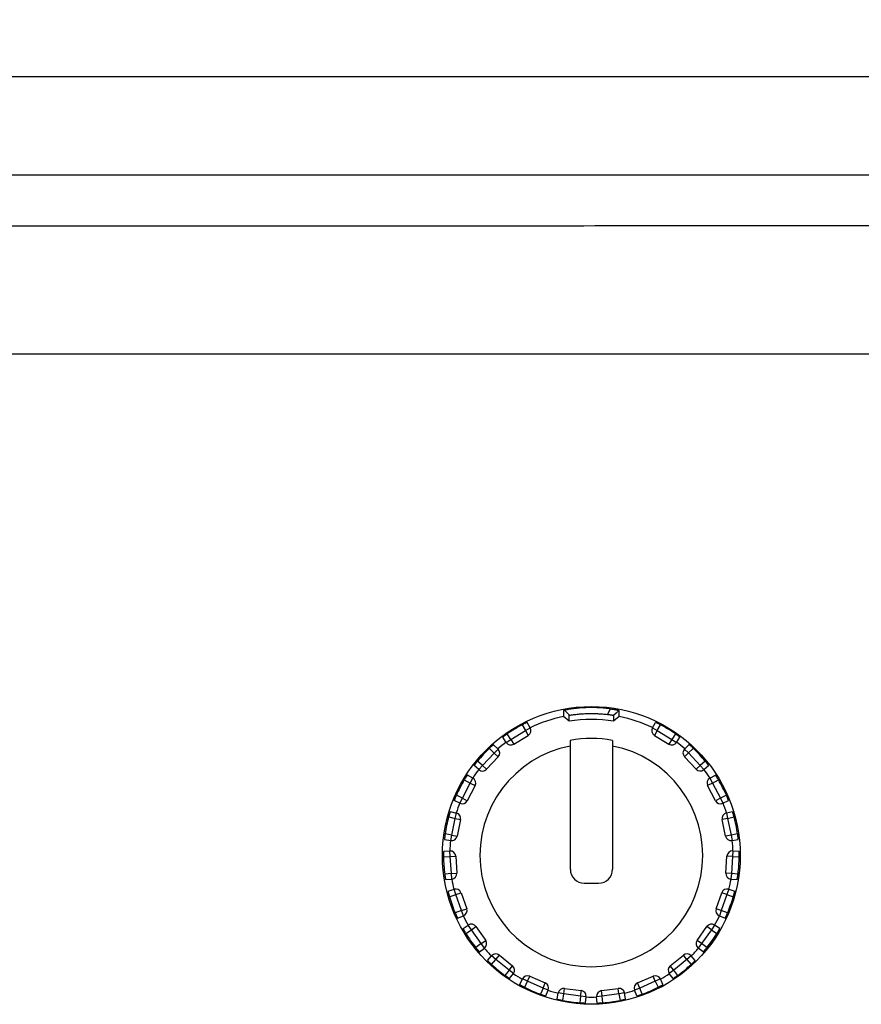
# Model space of a CAD drawing. Header units: millimetres. Extents: x -206 to 633, y -81 to 435.
# Tile 18 of 43: x 97 to 128, y 226 to 261. Entities that reach past the tile are written whole.
import ezdxf
from ezdxf.enums import TextEntityAlignment as Align

# ---------------------------------------------------------------- set-up
doc = ezdxf.new("R2010")
doc.units = ezdxf.units.MM
doc.header["$LTSCALE"] = 23.1
doc.layers.get('0').update_dxf_attribs({"linetype": 'CONTINUOUS'})
doc.layers.add('06_ALL_SURFS', color=7, linetype='CONTINUOUS')
doc.layers.add('51__DRAFT_DIMS', color=7, linetype='CONTINUOUS')
doc.styles.get("Standard").update_dxf_attribs({"font": 'simfang.ttf'})
doc.dimstyles.new('DIMSTYLE_2', dxfattribs={"dimtxt": 3, "dimasz": 3, "dimexe": 2.5, "dimexo": 0.5, "dimgap": 0.75, "dimtad": 1, "dimdec": 0, "dimdsep": 46, "dimtxsty": 'STANDARD', "dimblk": '_FILLED', "dimblk1": '_FILLED', "dimblk2": '_FILLED', "dimcen": 0.09, "dimclrt": 3, "dimazin": 2, "dimtp": 0.5, "dimtm": 0.5, "dimtfac": 1, "dimtdec": 0, "dimtofl": 0, "dimtmove": 0, "dimatfit": 3, "dimldrblk": '_FILLED', "dimfxl": 1, "dimtolj": 1, "dimarcsym": 0})

# ---------------------------------------------------------------- blocks, each defined once
blk = doc.blocks.new('_FILLED')
at = {"color": 0, "linetype": 'ByBlock'}
blk.add_solid([(0, 0), (-1, 0.167), (-1, -0.167)], dxfattribs=at)
blk = doc.blocks.new('*D3')
at = {"layer": '51__DRAFT_DIMS', "color": 4}
for p, q in [((62.555, 249.673), (62.553, 271.979)), ((192.565, 249.688), (192.563, 271.994)), ((62.553, 269.479), (127.558, 269.487)), ((192.563, 269.494), (127.558, 269.487))]:
    blk.add_line(p, q, dxfattribs=at)
at = {"layer": '51__DRAFT_DIMS', "color": 4, "xscale": 3, "yscale": 3, "zscale": 3}
for p, rotation in [((62.553, 269.479), 180.006539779), ((192.563, 269.494), 0.006539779)]:
    blk.add_blockref('_FILLED', p, dxfattribs=dict(at, rotation=rotation))
at = {"layer": '51__DRAFT_DIMS', "color": 3}
blk.add_text('130', height=3, dxfattribs=at).set_placement((127.558, 270.237), align=Align.CENTER)

msp = doc.modelspace()

# ---------------------------------------------------------------- linework, layer by layer
at = {"layer": '06_ALL_SURFS', "color": 7}
for p, q in [((67.475, 258.885), (187.643, 258.898)), ((72.23, 255.362), (182.89, 255.375)), ((77.233, 248.933), (177.884, 248.944)), ((117.067, 235.744), (116.867, 235.912)), ((118.758, 236.031), (118.667, 235.951)), ((118.867, 235.912), (118.667, 235.745)), ((115.671, 235.506), (115.56, 235.7)), ((120.062, 235.506), (120.174, 235.701)), ((114.809, 234.981), (114.687, 235.17)), ((115.081, 234.918), (115.602, 235.235)), ((120.131, 235.236), (120.652, 234.919)), ((120.925, 234.982), (121.046, 235.171)), ((114.517, 234.743), (114.357, 234.901)), ((117.112, 230.424), (117.112, 235.056)), ((118.627, 235.055), (118.627, 230.425)), ((121.217, 234.744), (121.377, 234.902)), ((114.523, 234.464), (114.107, 234.018)), ((121.627, 234.019), (121.211, 234.465)), ((113.828, 234.005), (113.66, 234.155)), ((121.906, 234.006), (122.074, 234.156)), ((113.611, 233.698), (113.414, 233.806)), ((122.123, 233.699), (122.32, 233.807)), ((113.692, 233.431), (113.411, 232.889)), ((122.322, 232.89), (122.042, 233.432)), ((113.146, 232.801), (112.944, 232.9)), ((122.588, 232.802), (122.789, 232.901)), ((112.802, 232.498), (113.02, 232.447)), ((122.714, 232.448), (122.932, 232.499)), ((113.171, 232.211), (113.047, 231.614)), ((122.688, 231.615), (122.563, 232.212)), ((112.594, 231.498), (112.815, 231.458)), ((122.919, 231.459), (123.14, 231.499)), ((112.565, 231.073), (112.789, 231.083)), ((112.998, 230.896), (113.039, 230.288)), ((122.695, 230.289), (122.737, 230.898)), ((122.945, 231.084), (123.169, 231.074)), ((112.635, 230.054), (112.858, 230.075)), ((117.612, 229.924), (118.127, 229.925)), ((122.876, 230.076), (123.1, 230.055)), ((112.722, 229.637), (112.935, 229.707)), ((113.186, 229.584), (113.39, 229.009)), ((122.345, 229.01), (122.549, 229.585)), ((122.8, 229.708), (123.013, 229.638)), ((113.064, 228.675), (113.273, 228.755)), ((122.462, 228.756), (122.671, 228.676)), ((113.26, 228.296), (113.446, 228.421)), ((122.475, 228.297), (122.288, 228.422)), ((113.721, 228.37), (114.073, 227.872)), ((121.662, 227.873), (122.014, 228.371)), ((113.849, 227.462), (114.029, 227.596)), ((114.564, 227.347), (115.037, 226.962)), ((120.698, 226.962), (121.171, 227.347)), ((121.886, 227.463), (121.706, 227.597)), ((114.14, 227.151), (114.286, 227.321)), ((121.595, 227.152), (121.449, 227.322)), ((114.932, 226.507), (115.069, 226.684)), ((120.804, 226.507), (120.666, 226.685)), ((115.296, 226.285), (115.391, 226.489)), ((115.652, 226.588), (116.211, 226.345)), ((119.524, 226.345), (120.084, 226.589)), ((120.439, 226.286), (120.345, 226.489)), ((116.233, 225.878), (116.317, 226.087)), ((116.643, 225.763), (116.679, 225.985)), ((116.904, 226.151), (117.508, 226.068)), ((118.227, 226.068), (118.832, 226.151)), ((119.092, 225.764), (119.056, 225.985)), ((119.503, 225.879), (119.419, 226.087)), ((117.655, 225.625), (117.68, 225.848)), ((118.081, 225.625), (118.056, 225.848))]:
    msp.add_line(p, q, dxfattribs=at)
at = {"layer": '06_ALL_SURFS', "color": 4}
for p, q in [((118.446, 235.988), (118.558, 236.186)), ((117.081, 235.958), (116.905, 236.139)), ((118.667, 235.949), (118.867, 236.124)), ((115.379, 235.613), (115.498, 235.406)), ((115.498, 235.406), (115.671, 235.506)), ((120.062, 235.506), (120.235, 235.407)), ((120.235, 235.407), (120.354, 235.614)), ((114.977, 235.089), (114.848, 235.29)), ((114.977, 235.089), (115.498, 235.406)), ((115.498, 235.406), (115.602, 235.235)), ((120.235, 235.407), (120.131, 235.236)), ((120.235, 235.407), (120.756, 235.09)), ((120.885, 235.291), (120.756, 235.09)), ((114.207, 234.768), (114.377, 234.601)), ((114.809, 234.981), (114.977, 235.089)), ((114.977, 235.089), (115.081, 234.918)), ((120.756, 235.09), (120.652, 234.919)), ((120.756, 235.09), (120.925, 234.982)), ((121.357, 234.602), (121.527, 234.769)), ((113.961, 234.155), (114.377, 234.601)), ((114.377, 234.601), (114.517, 234.743)), ((114.377, 234.601), (114.523, 234.464)), ((121.357, 234.602), (121.211, 234.465)), ((121.217, 234.744), (121.357, 234.602)), ((121.357, 234.602), (121.773, 234.156)), ((113.961, 234.155), (113.782, 234.313)), ((113.828, 234.005), (113.961, 234.155)), ((113.961, 234.155), (114.107, 234.018)), ((121.773, 234.156), (121.627, 234.019)), ((121.951, 234.314), (121.773, 234.156)), ((121.773, 234.156), (121.906, 234.006)), ((113.234, 232.981), (113.514, 233.523)), ((113.305, 233.638), (113.514, 233.523)), ((113.514, 233.523), (113.611, 233.698)), ((113.514, 233.523), (113.692, 233.431)), ((122.219, 233.524), (122.042, 233.432)), ((122.123, 233.699), (122.219, 233.524)), ((122.219, 233.524), (122.428, 233.639)), ((122.219, 233.524), (122.5, 232.982)), ((113.234, 232.981), (113.019, 233.086)), ((122.715, 233.087), (122.5, 232.982)), ((113.146, 232.801), (113.234, 232.981)), ((113.234, 232.981), (113.411, 232.889)), ((122.5, 232.982), (122.322, 232.89)), ((122.5, 232.982), (122.588, 232.802)), ((112.743, 232.307), (112.975, 232.252)), ((112.975, 232.252), (113.02, 232.447)), ((122.714, 232.448), (122.759, 232.253)), ((122.759, 232.253), (122.991, 232.308)), ((112.851, 231.655), (112.975, 232.252)), ((112.975, 232.252), (113.171, 232.211)), ((122.759, 232.253), (122.563, 232.212)), ((122.759, 232.253), (122.883, 231.656)), ((112.851, 231.655), (112.616, 231.698)), ((112.815, 231.458), (112.851, 231.655)), ((112.851, 231.655), (113.047, 231.614)), ((122.883, 231.656), (122.688, 231.615)), ((123.118, 231.699), (122.883, 231.656)), ((122.883, 231.656), (122.919, 231.459)), ((112.56, 230.872), (112.798, 230.883)), ((112.798, 230.883), (112.789, 231.083)), ((112.798, 230.883), (112.998, 230.896)), ((112.84, 230.274), (112.798, 230.883)), ((122.936, 230.884), (122.737, 230.898)), ((122.936, 230.884), (122.895, 230.276)), ((122.945, 231.084), (122.936, 230.884)), ((122.936, 230.884), (123.175, 230.874)), ((112.84, 230.274), (112.602, 230.252)), ((112.84, 230.274), (113.039, 230.288)), ((112.858, 230.075), (112.84, 230.274)), ((122.895, 230.276), (122.695, 230.289)), ((122.895, 230.276), (122.876, 230.076)), ((123.132, 230.253), (122.895, 230.276)), ((112.771, 229.442), (112.997, 229.517)), ((112.997, 229.517), (112.935, 229.707)), ((112.997, 229.517), (113.186, 229.584)), ((113.202, 228.942), (112.997, 229.517)), ((122.737, 229.518), (122.533, 228.943)), ((122.737, 229.518), (122.549, 229.585)), ((122.8, 229.708), (122.737, 229.518)), ((122.737, 229.518), (122.964, 229.443)), ((113.202, 228.942), (112.979, 228.857)), ((113.202, 228.942), (113.39, 229.009)), ((113.273, 228.755), (113.202, 228.942)), ((122.533, 228.943), (122.345, 229.01)), ((122.533, 228.943), (122.462, 228.756)), ((122.756, 228.858), (122.533, 228.943)), ((113.558, 228.255), (113.446, 228.421)), ((122.288, 228.422), (122.177, 228.256)), ((113.359, 228.122), (113.558, 228.255)), ((113.558, 228.255), (113.721, 228.37)), ((113.909, 227.757), (113.558, 228.255)), ((122.177, 228.256), (121.826, 227.758)), ((122.177, 228.256), (122.014, 228.371)), ((122.177, 228.256), (122.376, 228.123)), ((113.909, 227.757), (113.718, 227.614)), ((113.909, 227.757), (114.073, 227.872)), ((114.029, 227.596), (113.909, 227.757)), ((121.826, 227.758), (121.662, 227.873)), ((121.826, 227.758), (121.706, 227.597)), ((122.017, 227.615), (121.826, 227.758)), ((114.438, 227.191), (114.564, 227.347)), ((121.297, 227.192), (121.171, 227.347)), ((114.283, 227.01), (114.438, 227.191)), ((114.438, 227.191), (114.286, 227.321)), ((114.911, 226.807), (114.438, 227.191)), ((121.297, 227.192), (120.824, 226.807)), ((121.449, 227.322), (121.297, 227.192)), ((121.297, 227.192), (121.453, 227.011)), ((114.911, 226.807), (114.765, 226.618)), ((114.911, 226.807), (115.037, 226.962)), ((115.069, 226.684), (114.911, 226.807)), ((120.824, 226.807), (120.666, 226.685)), ((120.824, 226.807), (120.698, 226.962)), ((120.97, 226.618), (120.824, 226.807)), ((115.572, 226.405), (115.391, 226.489)), ((115.472, 226.188), (115.572, 226.405)), ((115.572, 226.405), (115.652, 226.588)), ((116.131, 226.162), (115.572, 226.405)), ((116.131, 226.162), (116.211, 226.345)), ((119.604, 226.162), (119.524, 226.345)), ((120.163, 226.405), (119.604, 226.162)), ((120.163, 226.405), (120.084, 226.589)), ((120.345, 226.489), (120.163, 226.405)), ((120.163, 226.405), (120.264, 226.189)), ((116.131, 226.162), (116.042, 225.94)), ((116.317, 226.087), (116.131, 226.162)), ((116.877, 225.953), (116.679, 225.985)), ((116.838, 225.717), (116.877, 225.953)), ((116.877, 225.953), (116.904, 226.151)), ((117.481, 225.87), (116.877, 225.953)), ((117.481, 225.87), (117.508, 226.068)), ((118.255, 225.87), (118.227, 226.068)), ((118.859, 225.953), (118.255, 225.87)), ((118.859, 225.953), (118.832, 226.151)), ((119.056, 225.985), (118.859, 225.953)), ((118.859, 225.953), (118.897, 225.718)), ((119.604, 226.162), (119.419, 226.087)), ((119.694, 225.941), (119.604, 226.162)), ((117.481, 225.87), (117.454, 225.633)), ((117.68, 225.848), (117.481, 225.87)), ((118.255, 225.87), (118.056, 225.848)), ((118.281, 225.633), (118.255, 225.87))]:
    msp.add_line(p, q, dxfattribs=at)
at = {"layer": '06_ALL_SURFS', "color": 7}
msp.add_circle((117.867, 230.924), 5.347, dxfattribs=at)
for centre, radius, start, end in [((117.867, 230.924), 5.087, 101.3437, 115.613), ((117.867, 230.924), 5.087, 64.4, 78.6692), ((117.867, 230.924), 5.308, 117.953, 124.6688), ((115.498, 235.406), 0.2, 301.3109, 29.8802), ((117.867, 230.721), 5.087, 80.9577, 99.055), ((120.235, 235.407), 0.2, 150.1328, 238.7022), ((117.867, 230.924), 5.308, 55.3443, 62.0601), ((117.867, 230.924), 4.2, 79.5813, 100.3646), ((117.867, 230.924), 5.308, 133.6053, 140.3207), ((117.867, 230.924), 4, 100.8887, 79.0538), ((117.867, 230.924), 5.087, 127.0087, 131.2652), ((114.977, 235.089), 0.2, 212.7415, 301.3109), ((120.756, 235.09), 0.2, 238.7022, 327.2716), ((117.867, 230.924), 5.087, 48.7479, 53.0043), ((117.867, 230.924), 5.308, 39.6924, 46.4078), ((114.377, 234.601), 0.2, 316.9631, 45.5324), ((121.357, 234.602), 0.2, 134.4807, 223.05), ((117.867, 230.924), 5.087, 142.6609, 146.9174), ((113.961, 234.155), 0.2, 228.3937, 316.9631), ((121.773, 234.156), 0.2, 223.05, 311.6194), ((117.867, 230.924), 5.087, 33.0957, 37.3522), ((117.867, 230.924), 5.308, 149.2575, 155.9735), ((113.514, 233.523), 0.2, 332.6152, 61.1846), ((122.219, 233.524), 0.2, 118.8285, 207.3978), ((117.867, 230.924), 5.308, 24.0395, 30.7555), ((117.867, 230.924), 5.087, 158.3131, 162.5696), ((113.234, 232.981), 0.2, 244.0459, 332.6152), ((122.5, 232.982), 0.2, 207.3978, 295.9672), ((117.867, 230.924), 5.087, 17.4435, 21.7), ((117.867, 230.924), 5.308, 164.9067, 171.6222), ((112.975, 232.252), 0.2, 348.2674, 76.8368), ((122.759, 232.253), 0.2, 103.1763, 191.7457), ((117.867, 230.924), 5.308, 8.3908, 15.1064), ((112.851, 231.655), 0.2, 259.698, 348.2674), ((122.883, 231.656), 0.2, 191.7457, 280.315), ((117.867, 230.924), 5.087, 173.9653, 178.2217), ((117.867, 230.924), 5.087, 1.7913, 6.0478), ((116.142, 230.908), 3.583, 179.7422, 180.5648), ((112.798, 230.883), 0.2, 3.9196, 92.4889), ((122.936, 230.884), 0.2, 87.5241, 176.0935), ((117.867, 230.924), 5.308, 352.733, 359.4513), ((119.565, 230.908), 3.61, 359.4515, 0.2678), ((117.867, 230.924), 5.308, 180.5618, 187.2801), ((112.84, 230.274), 0.2, 275.3502, 3.9196), ((117.612, 230.424), 0.5, 180.0065, 270.0065), ((118.127, 230.425), 0.5, 270.0065, 0.0065), ((122.895, 230.276), 0.2, 176.0935, 264.6629), ((117.867, 230.924), 5.087, 189.6174, 193.8739), ((117.867, 230.924), 5.087, 346.1392, 350.3957), ((112.997, 229.517), 0.2, 19.5718, 108.1411), ((122.737, 229.518), 0.2, 71.872, 160.4413), ((117.867, 230.924), 5.308, 196.2163, 202.9293), ((117.867, 230.924), 5.308, 337.0838, 343.7967), ((117.867, 230.924), 5.087, 205.2696, 209.5261), ((113.202, 228.942), 0.2, 291.0024, 19.5718), ((117.867, 230.924), 5.087, 330.487, 334.7435), ((122.533, 228.943), 0.2, 160.4413, 249.0107), ((113.558, 228.255), 0.2, 35.2239, 123.7933), ((122.177, 228.256), 0.2, 56.2198, 144.7891), ((117.867, 230.924), 5.308, 211.866, 218.582), ((117.867, 230.924), 5.308, 321.4311, 328.1471), ((113.909, 227.757), 0.2, 306.6546, 35.2239), ((121.826, 227.758), 0.2, 144.7891, 233.3585), ((117.867, 230.924), 5.087, 220.9218, 225.1783), ((114.438, 227.191), 0.2, 50.8761, 139.4455), ((121.297, 227.192), 0.2, 40.5676, 129.137), ((117.867, 230.924), 5.087, 314.8348, 319.0913), ((117.867, 230.924), 5.308, 227.5181, 234.2339), ((117.867, 230.924), 5.308, 305.7792, 312.4949), ((114.911, 226.807), 0.2, 322.3067, 50.8761), ((117.867, 230.924), 5.087, 236.5739, 240.8304), ((117.867, 230.924), 5.087, 299.1826, 303.4391), ((120.824, 226.807), 0.2, 129.137, 217.7063), ((115.572, 226.405), 0.2, 66.5283, 155.0976), ((116.131, 226.162), 0.2, 337.9589, 66.5283), ((119.604, 226.162), 0.2, 113.4848, 202.0542), ((120.163, 226.405), 0.2, 24.9154, 113.4848), ((117.867, 230.924), 5.308, 243.1705, 249.8859), ((117.867, 230.924), 5.087, 252.2261, 256.4826), ((116.877, 225.953), 0.2, 82.1805, 170.7498), ((117.481, 225.87), 0.2, 353.6111, 82.1805), ((118.255, 225.87), 0.2, 97.8326, 186.402), ((118.859, 225.953), 0.2, 9.2633, 97.8326), ((117.867, 230.924), 5.087, 283.5305, 287.787), ((117.867, 230.924), 5.308, 290.1271, 296.8426), ((117.867, 230.924), 5.308, 258.8224, 265.5375), ((117.867, 230.924), 5.087, 267.8783, 272.1348), ((117.867, 230.924), 5.308, 274.4755, 281.1907)]:
    msp.add_arc(centre, radius, start, end, dxfattribs=at)
for points, knots in [([(75.783, 253.533), (76.048, 253.542), (76.579, 253.537), (77.375, 253.538), (78.171, 253.538), (78.968, 253.536), (79.764, 253.536), (80.56, 253.535), (81.357, 253.535), (82.419, 253.534), (83.746, 253.534), (85.339, 253.534), (86.931, 253.533), (88.524, 253.533), (90.117, 253.533), (92.24, 253.533), (94.895, 253.534), (98.08, 253.534), (101.265, 253.535), (104.451, 253.536), (107.636, 253.537), (110.822, 253.537), (115.069, 253.537), (120.378, 253.538), (126.749, 253.538), (133.12, 253.539), (139.49, 253.54), (145.861, 253.541), (152.232, 253.541), (158.603, 253.541), (164.973, 253.541), (170.282, 253.543), (174.529, 253.546), (176.653, 253.548), (177.715, 253.549)], [0, 0, 0, 0, 0.007812, 0.015624, 0.023436, 0.031248, 0.039061, 0.046873, 0.054686, 0.062499, 0.078124, 0.09375, 0.109375, 0.125, 0.140625, 0.15625, 0.1875, 0.218749, 0.249999, 0.281248, 0.312499, 0.343749, 0.374999, 0.4375, 0.500001, 0.562502, 0.625002, 0.687502, 0.750002, 0.812501, 0.875001, 0.9375, 0.968751, 1, 1, 1, 1]), ([(118.558, 236.186), (118.486, 236.196), (118.339, 236.213), (118.117, 236.228), (117.893, 236.234), (117.669, 236.23), (117.446, 236.217), (117.234, 236.196), (117.072, 236.171), (116.965, 236.152), (116.923, 236.143), (116.905, 236.139)], [0, 0, 0, 0, 0.13188, 0.266616, 0.401353, 0.536091, 0.670826, 0.804528, 0.921621, 0.966802, 1, 1, 1, 1]), ([(118.558, 236.186), (118.589, 236.182), (118.646, 236.174), (118.714, 236.162), (118.762, 236.153), (118.792, 236.147), (118.817, 236.142), (118.834, 236.138), (118.846, 236.135), (118.852, 236.133), (118.857, 236.132), (118.862, 236.131), (118.864, 236.13), (118.866, 236.129), (118.868, 236.128), (118.867, 236.127), (118.866, 236.125), (118.867, 236.125), (118.867, 236.124)], [0, 0, 0, 0, 0.290607, 0.543629, 0.652428, 0.747529, 0.827558, 0.891194, 0.916685, 0.938024, 0.955268, 0.968478, 0.977733, 0.983459, 0.987978, 0.9911, 0.994001, 1, 1, 1, 1]), ([(116.905, 236.139), (116.899, 236.137), (116.892, 236.136), (116.882, 236.133), (116.877, 236.132), (116.873, 236.131), (116.87, 236.13), (116.868, 236.129), (116.867, 236.128), (116.866, 236.128), (116.866, 236.127), (116.866, 236.126), (116.866, 236.126), (116.867, 236.125), (116.867, 236.123), (116.866, 236.121), (116.867, 236.118), (116.867, 236.115), (116.867, 236.11), (116.866, 236.104), (116.867, 236.097), (116.867, 236.088), (116.867, 236.077), (116.867, 236.063), (116.867, 236.049), (116.867, 236.036), (116.867, 236.017), (116.867, 235.994), (116.867, 235.967), (116.867, 235.939), (116.867, 235.921), (116.867, 235.912)], [0, 0, 0, 0, 0.065651, 0.091732, 0.113177, 0.129885, 0.14186, 0.149759, 0.154519, 0.157179, 0.158931, 0.162231, 0.165524, 0.16881, 0.175543, 0.182373, 0.195638, 0.209023, 0.222464, 0.249317, 0.276094, 0.302853, 0.356425, 0.410044, 0.463673, 0.517295, 0.570911, 0.678143, 0.785397, 0.892684, 1, 1, 1, 1]), ([(117.067, 235.744), (117.067, 235.762), (117.067, 235.788), (117.067, 235.824), (117.066, 235.85), (117.066, 235.872), (117.066, 235.89), (117.067, 235.903), (117.067, 235.914), (117.066, 235.923), (117.066, 235.929), (117.066, 235.935), (117.067, 235.939), (117.067, 235.942), (117.066, 235.946), (117.066, 235.948), (117.067, 235.95), (117.066, 235.951), (117.065, 235.952), (117.064, 235.953), (117.065, 235.953), (117.067, 235.954), (117.073, 235.956), (117.078, 235.957), (117.081, 235.958)], [0, 0, 0, 0, 0.232431, 0.348604, 0.46476, 0.580943, 0.639058, 0.697167, 0.755208, 0.784189, 0.813187, 0.842298, 0.856903, 0.871422, 0.885803, 0.900438, 0.907857, 0.912314, 0.917567, 0.921499, 0.924008, 0.929035, 0.951537, 1, 1, 1, 1]), ([(117.081, 235.958), (117.095, 235.96), (117.13, 235.967), (117.191, 235.976), (117.268, 235.986), (117.355, 235.995), (117.445, 236.003), (117.566, 236.012), (117.779, 236.022), (118.022, 236.02), (118.265, 236.006), (118.386, 235.995), (118.446, 235.988)], [0, 0, 0, 0, 0.03048, 0.077145, 0.135932, 0.201335, 0.267925, 0.33453, 0.467737, 0.734112, 0.867319, 1, 1, 1, 1]), ([(118.446, 235.988), (118.463, 235.986), (118.495, 235.982), (118.542, 235.976), (118.582, 235.97), (118.615, 235.965), (118.638, 235.961), (118.652, 235.958), (118.659, 235.956), (118.664, 235.955), (118.667, 235.954), (118.668, 235.954), (118.669, 235.953), (118.669, 235.953)], [0, 0, 0, 0, 0.227494, 0.435502, 0.618126, 0.769816, 0.884372, 0.925323, 0.955541, 0.976519, 0.989789, 0.996953, 1, 1, 1, 1]), ([(118.667, 235.949), (118.666, 235.94), (118.666, 235.927), (118.667, 235.91), (118.667, 235.893), (118.667, 235.872), (118.667, 235.847), (118.667, 235.821), (118.667, 235.787), (118.667, 235.762), (118.667, 235.745)], [0, 0, 0, 0, 0.124666, 0.187479, 0.250037, 0.374859, 0.499845, 0.624893, 0.749911, 1, 1, 1, 1]), ([(118.667, 235.951), (118.667, 235.951), (118.667, 235.95), (118.667, 235.949), (118.667, 235.949)], [0, 0, 0, 0, 0.495519, 1, 1, 1, 1]), ([(118.867, 235.912), (118.867, 235.93), (118.867, 235.965), (118.867, 236.009), (118.867, 236.045), (118.867, 236.071), (118.867, 236.097), (118.866, 236.115), (118.867, 236.124)], [0, 0, 0, 0, 0.250157, 0.500215, 0.625228, 0.750131, 0.875173, 1, 1, 1, 1]), ([(115.56, 235.7), (115.56, 235.701), (115.559, 235.7), (115.558, 235.7), (115.557, 235.7), (115.556, 235.699), (115.554, 235.699), (115.55, 235.697), (115.545, 235.695), (115.537, 235.691), (115.528, 235.687), (115.517, 235.682), (115.5, 235.674), (115.477, 235.663), (115.446, 235.648), (115.413, 235.631), (115.391, 235.619), (115.379, 235.613)], [0, 0, 0, 0, 0.001533, 0.005319, 0.01146, 0.019957, 0.030797, 0.043965, 0.077186, 0.119269, 0.169782, 0.228282, 0.294193, 0.445517, 0.618055, 0.805483, 1, 1, 1, 1]), ([(120.354, 235.614), (120.343, 235.62), (120.32, 235.631), (120.287, 235.648), (120.256, 235.664), (120.233, 235.675), (120.216, 235.683), (120.206, 235.688), (120.196, 235.692), (120.189, 235.695), (120.183, 235.698), (120.18, 235.699), (120.178, 235.7), (120.176, 235.7), (120.175, 235.701), (120.174, 235.701), (120.174, 235.701), (120.174, 235.701)], [0, 0, 0, 0, 0.194519, 0.381951, 0.554492, 0.705815, 0.771724, 0.830224, 0.880737, 0.922819, 0.956038, 0.969206, 0.980046, 0.988542, 0.994682, 0.998467, 1, 1, 1, 1]), ([(114.848, 235.29), (114.837, 235.282), (114.816, 235.268), (114.786, 235.246), (114.759, 235.226), (114.738, 235.21), (114.723, 235.199), (114.714, 235.192), (114.706, 235.186), (114.699, 235.181), (114.695, 235.177), (114.692, 235.174), (114.69, 235.173), (114.689, 235.172), (114.688, 235.171), (114.688, 235.17), (114.687, 235.17), (114.687, 235.17)], [0, 0, 0, 0, 0.194519, 0.381951, 0.554492, 0.705815, 0.771724, 0.830224, 0.880737, 0.922819, 0.956038, 0.969206, 0.980046, 0.988542, 0.994682, 0.998467, 1, 1, 1, 1]), ([(121.046, 235.171), (121.046, 235.171), (121.046, 235.171), (121.045, 235.172), (121.044, 235.172), (121.043, 235.174), (121.042, 235.175), (121.039, 235.178), (121.034, 235.181), (121.027, 235.187), (121.02, 235.193), (121.01, 235.2), (120.996, 235.211), (120.975, 235.227), (120.947, 235.247), (120.917, 235.268), (120.896, 235.283), (120.885, 235.291)], [0, 0, 0, 0, 0.001533, 0.005319, 0.01146, 0.019957, 0.030797, 0.043965, 0.077185, 0.119269, 0.169782, 0.228282, 0.294193, 0.445517, 0.618055, 0.805482, 1, 1, 1, 1]), ([(114.357, 234.901), (114.357, 234.901), (114.356, 234.901), (114.356, 234.9), (114.354, 234.9), (114.353, 234.899), (114.351, 234.897), (114.348, 234.895), (114.344, 234.891), (114.337, 234.886), (114.33, 234.879), (114.321, 234.872), (114.307, 234.86), (114.287, 234.842), (114.262, 234.819), (114.235, 234.794), (114.216, 234.777), (114.207, 234.768)], [0, 0, 0, 0, 0.001533, 0.005318, 0.011459, 0.019956, 0.030797, 0.043965, 0.077185, 0.119269, 0.169782, 0.228283, 0.294194, 0.445518, 0.618056, 0.805483, 1, 1, 1, 1]), ([(121.527, 234.769), (121.518, 234.778), (121.499, 234.795), (121.472, 234.82), (121.446, 234.843), (121.427, 234.86), (121.413, 234.873), (121.404, 234.88), (121.396, 234.887), (121.39, 234.892), (121.385, 234.896), (121.382, 234.898), (121.38, 234.899), (121.379, 234.9), (121.378, 234.901), (121.377, 234.901), (121.377, 234.902), (121.377, 234.902)], [0, 0, 0, 0, 0.194519, 0.38195, 0.55449, 0.705814, 0.771724, 0.830224, 0.880737, 0.922819, 0.956039, 0.969206, 0.980046, 0.988543, 0.994683, 0.998467, 1, 1, 1, 1]), ([(113.782, 234.313), (113.774, 234.303), (113.758, 234.284), (113.734, 234.255), (113.713, 234.228), (113.697, 234.207), (113.686, 234.192), (113.679, 234.183), (113.673, 234.175), (113.669, 234.168), (113.665, 234.163), (113.663, 234.16), (113.662, 234.158), (113.661, 234.157), (113.66, 234.156), (113.66, 234.155), (113.66, 234.155), (113.66, 234.155)], [0, 0, 0, 0, 0.194517, 0.381948, 0.554488, 0.705812, 0.771722, 0.830223, 0.880736, 0.922819, 0.956039, 0.969206, 0.980047, 0.988543, 0.994683, 0.998467, 1, 1, 1, 1]), ([(122.074, 234.156), (122.074, 234.156), (122.074, 234.156), (122.073, 234.157), (122.073, 234.158), (122.072, 234.159), (122.071, 234.161), (122.068, 234.164), (122.065, 234.169), (122.06, 234.176), (122.054, 234.184), (122.047, 234.193), (122.036, 234.208), (122.02, 234.229), (121.999, 234.256), (121.976, 234.285), (121.96, 234.304), (121.951, 234.314)], [0, 0, 0, 0, 0.001533, 0.005318, 0.011459, 0.019956, 0.030797, 0.043965, 0.077185, 0.119269, 0.169784, 0.228285, 0.294196, 0.44552, 0.618058, 0.805485, 1, 1, 1, 1]), ([(113.414, 233.806), (113.414, 233.806), (113.414, 233.806), (113.413, 233.805), (113.412, 233.804), (113.411, 233.803), (113.41, 233.801), (113.408, 233.798), (113.404, 233.794), (113.399, 233.787), (113.394, 233.778), (113.387, 233.769), (113.377, 233.753), (113.363, 233.731), (113.345, 233.702), (113.325, 233.671), (113.312, 233.649), (113.305, 233.638)], [0, 0, 0, 0, 0.001533, 0.005319, 0.011459, 0.019957, 0.030797, 0.043965, 0.077186, 0.11927, 0.169783, 0.228284, 0.294195, 0.44552, 0.618057, 0.805484, 1, 1, 1, 1]), ([(122.428, 233.639), (122.422, 233.65), (122.409, 233.672), (122.389, 233.703), (122.371, 233.732), (122.357, 233.754), (122.346, 233.77), (122.34, 233.779), (122.334, 233.788), (122.329, 233.795), (122.326, 233.799), (122.324, 233.802), (122.322, 233.804), (122.321, 233.805), (122.321, 233.806), (122.32, 233.807), (122.32, 233.807), (122.32, 233.807)], [0, 0, 0, 0, 0.194517, 0.381948, 0.554489, 0.705813, 0.771722, 0.830223, 0.880736, 0.922818, 0.956038, 0.969206, 0.980046, 0.988542, 0.994682, 0.998467, 1, 1, 1, 1]), ([(113.019, 233.086), (113.014, 233.074), (113.004, 233.05), (112.989, 233.016), (112.976, 232.985), (112.966, 232.96), (112.96, 232.943), (112.956, 232.932), (112.952, 232.923), (112.949, 232.915), (112.947, 232.909), (112.946, 232.906), (112.945, 232.904), (112.945, 232.902), (112.944, 232.901), (112.944, 232.9), (112.944, 232.9), (112.944, 232.9)], [0, 0, 0, 0, 0.194529, 0.381964, 0.554505, 0.705826, 0.771734, 0.830231, 0.880742, 0.922822, 0.95604, 0.969207, 0.980046, 0.988543, 0.994682, 0.998467, 1, 1, 1, 1]), ([(122.789, 232.901), (122.79, 232.901), (122.79, 232.901), (122.789, 232.902), (122.789, 232.903), (122.789, 232.905), (122.788, 232.907), (122.787, 232.91), (122.785, 232.916), (122.782, 232.924), (122.778, 232.933), (122.774, 232.944), (122.767, 232.962), (122.758, 232.986), (122.745, 233.017), (122.73, 233.051), (122.72, 233.075), (122.715, 233.087)], [0, 0, 0, 0, 0.001533, 0.005319, 0.011459, 0.019956, 0.030796, 0.043963, 0.077182, 0.119263, 0.169774, 0.228273, 0.294181, 0.445502, 0.618041, 0.805472, 1, 1, 1, 1]), ([(112.802, 232.498), (112.802, 232.498), (112.801, 232.498), (112.801, 232.497), (112.8, 232.496), (112.8, 232.494), (112.799, 232.492), (112.798, 232.489), (112.796, 232.483), (112.793, 232.475), (112.79, 232.466), (112.786, 232.454), (112.78, 232.437), (112.773, 232.412), (112.763, 232.379), (112.753, 232.344), (112.746, 232.319), (112.743, 232.307)], [0, 0, 0, 0, 0.001535, 0.005321, 0.011461, 0.019957, 0.030795, 0.043959, 0.077169, 0.119238, 0.169736, 0.228221, 0.294118, 0.445425, 0.617966, 0.805418, 1, 1, 1, 1]), ([(122.991, 232.308), (122.988, 232.32), (122.981, 232.345), (122.971, 232.38), (122.961, 232.413), (122.954, 232.438), (122.948, 232.456), (122.944, 232.467), (122.941, 232.476), (122.938, 232.484), (122.936, 232.49), (122.935, 232.493), (122.934, 232.495), (122.934, 232.497), (122.933, 232.498), (122.933, 232.499), (122.932, 232.499), (122.932, 232.499)], [0, 0, 0, 0, 0.194585, 0.382041, 0.554585, 0.70589, 0.771786, 0.830271, 0.880768, 0.922836, 0.956044, 0.969208, 0.980046, 0.988541, 0.99468, 0.998466, 1, 1, 1, 1]), ([(112.616, 231.698), (112.614, 231.685), (112.611, 231.66), (112.606, 231.623), (112.602, 231.589), (112.599, 231.563), (112.597, 231.544), (112.596, 231.533), (112.595, 231.523), (112.594, 231.514), (112.594, 231.508), (112.594, 231.505), (112.594, 231.502), (112.594, 231.501), (112.594, 231.499), (112.594, 231.499), (112.594, 231.498), (112.594, 231.498)], [0, 0, 0, 0, 0.194452, 0.381859, 0.554397, 0.70574, 0.771664, 0.830179, 0.880708, 0.922805, 0.956035, 0.969206, 0.980048, 0.988546, 0.994686, 0.998469, 1, 1, 1, 1]), ([(123.14, 231.499), (123.14, 231.499), (123.14, 231.5), (123.14, 231.501), (123.14, 231.502), (123.14, 231.504), (123.14, 231.506), (123.14, 231.51), (123.14, 231.516), (123.139, 231.524), (123.138, 231.534), (123.137, 231.546), (123.135, 231.564), (123.132, 231.59), (123.128, 231.624), (123.124, 231.661), (123.12, 231.686), (123.118, 231.699)], [0, 0, 0, 0, 0.001532, 0.005316, 0.011457, 0.019956, 0.0308, 0.043971, 0.077202, 0.119301, 0.169831, 0.228348, 0.294273, 0.445615, 0.618149, 0.805551, 1, 1, 1, 1]), ([(112.565, 231.073), (112.565, 231.073), (112.565, 231.073), (112.565, 231.072), (112.565, 231.071), (112.564, 231.069), (112.564, 231.066), (112.564, 231.062), (112.563, 231.056), (112.563, 231.049), (112.562, 231.04), (112.562, 231.027), (112.561, 231.008), (112.56, 230.982), (112.56, 230.954), (112.56, 230.934), (112.56, 230.924)], [0, 0, 0, 0, 0.001539, 0.005139, 0.010937, 0.018945, 0.041559, 0.072887, 0.112775, 0.160902, 0.216903, 0.280411, 0.428306, 0.60076, 0.793338, 1, 1, 1, 1]), ([(123.175, 230.925), (123.175, 230.935), (123.175, 230.955), (123.174, 230.984), (123.173, 231.009), (123.173, 231.028), (123.172, 231.042), (123.172, 231.05), (123.171, 231.057), (123.171, 231.063), (123.17, 231.068), (123.17, 231.071), (123.17, 231.072), (123.17, 231.073), (123.169, 231.074), (123.169, 231.074), (123.169, 231.074)], [0, 0, 0, 0, 0.206656, 0.399223, 0.571668, 0.719564, 0.783076, 0.83908, 0.887211, 0.927102, 0.958433, 0.98105, 0.98906, 0.994859, 0.99846, 1, 1, 1, 1]), ([(112.602, 230.252), (112.604, 230.239), (112.607, 230.214), (112.613, 230.177), (112.618, 230.143), (112.622, 230.118), (112.625, 230.099), (112.627, 230.088), (112.629, 230.078), (112.631, 230.07), (112.632, 230.064), (112.633, 230.06), (112.633, 230.058), (112.634, 230.057), (112.634, 230.055), (112.635, 230.055), (112.635, 230.054), (112.635, 230.054)], [0, 0, 0, 0, 0.194577, 0.382031, 0.554574, 0.705879, 0.771775, 0.830261, 0.880757, 0.922825, 0.956035, 0.9692, 0.980039, 0.988535, 0.994677, 0.998464, 1, 1, 1, 1]), ([(123.1, 230.055), (123.1, 230.055), (123.1, 230.056), (123.1, 230.057), (123.101, 230.058), (123.101, 230.059), (123.102, 230.062), (123.102, 230.065), (123.104, 230.071), (123.105, 230.079), (123.107, 230.089), (123.109, 230.101), (123.112, 230.119), (123.117, 230.144), (123.122, 230.178), (123.127, 230.215), (123.131, 230.24), (123.132, 230.253)], [0, 0, 0, 0, 0.001535, 0.005322, 0.011463, 0.019959, 0.030798, 0.043962, 0.077172, 0.119239, 0.169736, 0.228222, 0.294119, 0.445428, 0.61797, 0.805422, 1, 1, 1, 1]), ([(112.722, 229.637), (112.721, 229.637), (112.721, 229.636), (112.721, 229.636), (112.722, 229.634), (112.722, 229.633), (112.722, 229.631), (112.723, 229.627), (112.724, 229.621), (112.726, 229.613), (112.728, 229.603), (112.731, 229.592), (112.735, 229.574), (112.742, 229.548), (112.75, 229.515), (112.76, 229.479), (112.767, 229.455), (112.771, 229.442)], [0, 0, 0, 0, 0.00153, 0.005313, 0.011452, 0.019949, 0.030791, 0.04396, 0.077189, 0.119286, 0.169814, 0.228328, 0.294251, 0.445591, 0.618126, 0.805535, 1, 1, 1, 1]), ([(122.964, 229.443), (122.968, 229.456), (122.975, 229.48), (122.984, 229.516), (122.993, 229.549), (122.999, 229.575), (123.004, 229.593), (123.006, 229.604), (123.009, 229.614), (123.01, 229.622), (123.012, 229.628), (123.012, 229.632), (123.013, 229.634), (123.013, 229.636), (123.013, 229.637), (123.013, 229.638), (123.013, 229.638), (123.013, 229.638)], [0, 0, 0, 0, 0.194464, 0.381874, 0.554411, 0.70575, 0.771672, 0.830185, 0.880713, 0.922809, 0.956038, 0.969208, 0.98005, 0.988547, 0.994686, 0.998469, 1, 1, 1, 1]), ([(112.979, 228.857), (112.984, 228.845), (112.994, 228.821), (113.009, 228.787), (113.023, 228.756), (113.034, 228.732), (113.042, 228.716), (113.047, 228.705), (113.052, 228.696), (113.056, 228.689), (113.058, 228.684), (113.06, 228.68), (113.061, 228.678), (113.062, 228.677), (113.063, 228.676), (113.063, 228.675), (113.064, 228.675), (113.064, 228.675)], [0, 0, 0, 0, 0.194515, 0.381945, 0.554484, 0.705808, 0.771719, 0.83022, 0.880734, 0.922818, 0.956038, 0.969206, 0.980046, 0.988542, 0.994682, 0.998467, 1, 1, 1, 1]), ([(122.671, 228.676), (122.671, 228.676), (122.672, 228.676), (122.672, 228.677), (122.673, 228.678), (122.674, 228.679), (122.675, 228.681), (122.676, 228.685), (122.679, 228.69), (122.683, 228.697), (122.688, 228.706), (122.693, 228.717), (122.701, 228.734), (122.712, 228.757), (122.726, 228.788), (122.741, 228.822), (122.751, 228.846), (122.756, 228.858)], [0, 0, 0, 0, 0.001533, 0.005317, 0.011457, 0.019954, 0.030795, 0.043962, 0.077183, 0.119267, 0.169782, 0.228283, 0.294195, 0.44552, 0.618058, 0.805485, 1, 1, 1, 1]), ([(113.26, 228.296), (113.26, 228.296), (113.26, 228.296), (113.26, 228.295), (113.261, 228.294), (113.261, 228.292), (113.262, 228.291), (113.264, 228.287), (113.267, 228.282), (113.27, 228.274), (113.275, 228.265), (113.281, 228.255), (113.29, 228.239), (113.303, 228.216), (113.32, 228.187), (113.339, 228.155), (113.353, 228.133), (113.359, 228.122)], [0, 0, 0, 0, 0.001533, 0.005318, 0.011459, 0.019956, 0.030796, 0.043964, 0.077184, 0.119266, 0.169779, 0.228279, 0.294189, 0.445513, 0.618052, 0.805481, 1, 1, 1, 1]), ([(122.376, 228.123), (122.382, 228.134), (122.396, 228.156), (122.415, 228.188), (122.432, 228.218), (122.445, 228.24), (122.454, 228.256), (122.46, 228.267), (122.464, 228.275), (122.468, 228.283), (122.471, 228.288), (122.473, 228.292), (122.474, 228.294), (122.474, 228.295), (122.475, 228.296), (122.475, 228.297), (122.475, 228.297), (122.475, 228.297)], [0, 0, 0, 0, 0.194519, 0.38195, 0.55449, 0.705813, 0.771722, 0.830222, 0.880734, 0.922816, 0.956036, 0.969203, 0.980044, 0.988541, 0.994681, 0.998467, 1, 1, 1, 1]), ([(113.718, 227.614), (113.726, 227.604), (113.742, 227.584), (113.766, 227.556), (113.788, 227.53), (113.805, 227.51), (113.817, 227.496), (113.825, 227.487), (113.832, 227.48), (113.837, 227.474), (113.841, 227.469), (113.844, 227.467), (113.845, 227.465), (113.847, 227.464), (113.848, 227.463), (113.848, 227.463), (113.849, 227.462), (113.849, 227.462)], [0, 0, 0, 0, 0.19452, 0.381952, 0.554492, 0.705815, 0.771723, 0.830223, 0.880735, 0.922817, 0.956036, 0.969204, 0.980044, 0.988541, 0.994681, 0.998467, 1, 1, 1, 1]), ([(121.886, 227.463), (121.887, 227.463), (121.887, 227.463), (121.887, 227.464), (121.888, 227.465), (121.89, 227.466), (121.891, 227.467), (121.894, 227.47), (121.898, 227.474), (121.904, 227.481), (121.91, 227.488), (121.918, 227.497), (121.93, 227.511), (121.947, 227.531), (121.969, 227.557), (121.993, 227.585), (122.009, 227.605), (122.017, 227.615)], [0, 0, 0, 0, 0.001533, 0.005318, 0.011459, 0.019955, 0.030796, 0.043963, 0.077183, 0.119265, 0.169777, 0.228277, 0.294187, 0.445511, 0.61805, 0.805479, 1, 1, 1, 1]), ([(114.14, 227.151), (114.14, 227.151), (114.14, 227.15), (114.14, 227.15), (114.141, 227.149), (114.142, 227.147), (114.144, 227.146), (114.146, 227.143), (114.15, 227.139), (114.156, 227.132), (114.163, 227.125), (114.171, 227.117), (114.184, 227.104), (114.203, 227.085), (114.227, 227.062), (114.254, 227.036), (114.273, 227.019), (114.283, 227.01)], [0, 0, 0, 0, 0.001533, 0.005318, 0.011458, 0.019955, 0.030796, 0.043963, 0.077183, 0.119265, 0.169778, 0.228279, 0.294189, 0.445513, 0.618052, 0.80548, 1, 1, 1, 1]), ([(121.453, 227.011), (121.462, 227.02), (121.481, 227.037), (121.508, 227.063), (121.533, 227.086), (121.551, 227.105), (121.564, 227.118), (121.572, 227.126), (121.579, 227.133), (121.585, 227.139), (121.589, 227.144), (121.592, 227.147), (121.593, 227.148), (121.594, 227.15), (121.595, 227.151), (121.595, 227.151), (121.596, 227.152), (121.595, 227.152)], [0, 0, 0, 0, 0.194519, 0.38195, 0.55449, 0.705813, 0.771723, 0.830222, 0.880735, 0.922817, 0.956037, 0.969204, 0.980045, 0.988541, 0.994682, 0.998467, 1, 1, 1, 1]), ([(114.765, 226.618), (114.775, 226.61), (114.796, 226.595), (114.827, 226.574), (114.855, 226.555), (114.877, 226.54), (114.892, 226.53), (114.902, 226.524), (114.911, 226.519), (114.918, 226.514), (114.923, 226.511), (114.926, 226.509), (114.928, 226.508), (114.929, 226.507), (114.931, 226.507), (114.931, 226.507), (114.932, 226.506), (114.932, 226.507)], [0, 0, 0, 0, 0.194518, 0.381948, 0.554488, 0.705811, 0.771721, 0.830221, 0.880734, 0.922816, 0.956036, 0.969204, 0.980045, 0.988541, 0.994682, 0.998467, 1, 1, 1, 1]), ([(115.296, 226.285), (115.296, 226.285), (115.296, 226.285), (115.297, 226.284), (115.298, 226.283), (115.299, 226.282), (115.301, 226.281), (115.304, 226.279), (115.309, 226.276), (115.317, 226.272), (115.325, 226.267), (115.335, 226.261), (115.352, 226.252), (115.374, 226.239), (115.404, 226.223), (115.437, 226.206), (115.46, 226.194), (115.472, 226.188)], [0, 0, 0, 0, 0.001533, 0.005318, 0.011458, 0.019955, 0.030796, 0.043963, 0.077183, 0.119266, 0.16978, 0.22828, 0.294191, 0.445515, 0.618054, 0.805482, 1, 1, 1, 1]), ([(120.264, 226.189), (120.275, 226.195), (120.298, 226.206), (120.331, 226.223), (120.361, 226.24), (120.384, 226.252), (120.4, 226.261), (120.41, 226.267), (120.419, 226.272), (120.426, 226.277), (120.431, 226.28), (120.434, 226.282), (120.436, 226.283), (120.437, 226.284), (120.439, 226.285), (120.439, 226.285), (120.439, 226.286), (120.439, 226.286)], [0, 0, 0, 0, 0.194518, 0.381949, 0.554488, 0.705812, 0.771721, 0.830221, 0.880734, 0.922817, 0.956036, 0.969204, 0.980045, 0.988541, 0.994682, 0.998467, 1, 1, 1, 1]), ([(120.804, 226.507), (120.804, 226.507), (120.804, 226.507), (120.805, 226.508), (120.806, 226.508), (120.807, 226.509), (120.809, 226.51), (120.813, 226.512), (120.818, 226.515), (120.825, 226.519), (120.833, 226.525), (120.843, 226.531), (120.859, 226.541), (120.88, 226.556), (120.909, 226.575), (120.939, 226.596), (120.96, 226.611), (120.97, 226.618)], [0, 0, 0, 0, 0.001533, 0.005318, 0.011458, 0.019955, 0.030796, 0.043963, 0.077183, 0.119266, 0.16978, 0.22828, 0.294191, 0.445515, 0.618054, 0.805482, 1, 1, 1, 1]), ([(116.042, 225.94), (116.054, 225.936), (116.078, 225.927), (116.113, 225.915), (116.146, 225.904), (116.17, 225.896), (116.188, 225.891), (116.199, 225.887), (116.209, 225.884), (116.217, 225.882), (116.223, 225.88), (116.226, 225.88), (116.228, 225.879), (116.23, 225.879), (116.231, 225.878), (116.232, 225.878), (116.233, 225.878), (116.233, 225.878)], [0, 0, 0, 0, 0.194516, 0.381946, 0.554485, 0.705809, 0.77172, 0.83022, 0.880734, 0.922818, 0.956038, 0.969206, 0.980046, 0.988543, 0.994683, 0.998467, 1, 1, 1, 1]), ([(119.503, 225.879), (119.503, 225.879), (119.503, 225.879), (119.504, 225.879), (119.505, 225.879), (119.507, 225.879), (119.509, 225.88), (119.513, 225.881), (119.519, 225.882), (119.527, 225.885), (119.536, 225.888), (119.547, 225.891), (119.565, 225.897), (119.59, 225.905), (119.622, 225.916), (119.657, 225.928), (119.681, 225.936), (119.694, 225.941)], [0, 0, 0, 0, 0.001533, 0.005317, 0.011457, 0.019954, 0.030794, 0.043961, 0.077182, 0.119266, 0.16978, 0.228282, 0.294193, 0.445518, 0.618056, 0.805484, 1, 1, 1, 1]), ([(116.643, 225.763), (116.643, 225.763), (116.644, 225.763), (116.644, 225.763), (116.645, 225.762), (116.647, 225.762), (116.649, 225.761), (116.653, 225.76), (116.658, 225.758), (116.666, 225.756), (116.676, 225.754), (116.688, 225.751), (116.705, 225.746), (116.731, 225.74), (116.764, 225.733), (116.8, 225.725), (116.826, 225.72), (116.838, 225.717)], [0, 0, 0, 0, 0.001534, 0.005319, 0.01146, 0.019957, 0.030798, 0.043966, 0.077185, 0.119267, 0.169779, 0.228279, 0.294188, 0.445512, 0.61805, 0.80548, 1, 1, 1, 1]), ([(117.454, 225.633), (117.467, 225.632), (117.493, 225.63), (117.53, 225.628), (117.564, 225.626), (117.59, 225.625), (117.608, 225.624), (117.62, 225.624), (117.63, 225.624), (117.639, 225.624), (117.644, 225.624), (117.648, 225.624), (117.651, 225.624), (117.652, 225.624), (117.653, 225.624), (117.654, 225.624), (117.655, 225.624), (117.655, 225.625)], [0, 0, 0, 0, 0.194503, 0.381925, 0.554463, 0.705793, 0.771708, 0.830213, 0.880733, 0.922822, 0.956045, 0.969213, 0.980053, 0.988548, 0.994687, 0.998469, 1, 1, 1, 1]), ([(118.081, 225.625), (118.081, 225.624), (118.081, 225.624), (118.082, 225.624), (118.083, 225.624), (118.085, 225.624), (118.087, 225.624), (118.091, 225.624), (118.097, 225.624), (118.105, 225.624), (118.116, 225.624), (118.127, 225.624), (118.146, 225.625), (118.172, 225.626), (118.206, 225.628), (118.243, 225.63), (118.268, 225.632), (118.281, 225.633)], [0, 0, 0, 0, 0.001531, 0.005313, 0.011452, 0.019947, 0.030787, 0.043955, 0.077178, 0.119268, 0.169788, 0.228294, 0.294209, 0.44554, 0.618076, 0.805497, 1, 1, 1, 1]), ([(118.897, 225.718), (118.91, 225.72), (118.935, 225.725), (118.971, 225.733), (119.005, 225.741), (119.03, 225.747), (119.048, 225.751), (119.059, 225.754), (119.069, 225.757), (119.077, 225.759), (119.083, 225.76), (119.087, 225.761), (119.089, 225.762), (119.09, 225.763), (119.091, 225.763), (119.092, 225.763), (119.092, 225.764), (119.092, 225.764)], [0, 0, 0, 0, 0.194521, 0.381953, 0.554493, 0.705815, 0.771724, 0.830223, 0.880734, 0.922815, 0.956034, 0.969202, 0.980043, 0.98854, 0.99468, 0.998466, 1, 1, 1, 1])]:
    msp.add_open_spline(points, degree=3, knots=knots, dxfattribs=at)

# ---------------------------------------------------------------- dimensions: what is measured, and where the dimension line sits
at = {"layer": '51__DRAFT_DIMS', "color": 4}
dim = msp.add_linear_dim(base=(192.563, 269.494), p1=(62.555, 249.173), p2=(192.565, 249.188), angle=0.0065, dimstyle='DIMSTYLE_2', dxfattribs=at)
dim.commit()
dim.dimension.update_dxf_attribs({"geometry": '*D3', "text_midpoint": (127.67, 269.487), "dimtype": 160})

doc.saveas('drawing.dxf')
